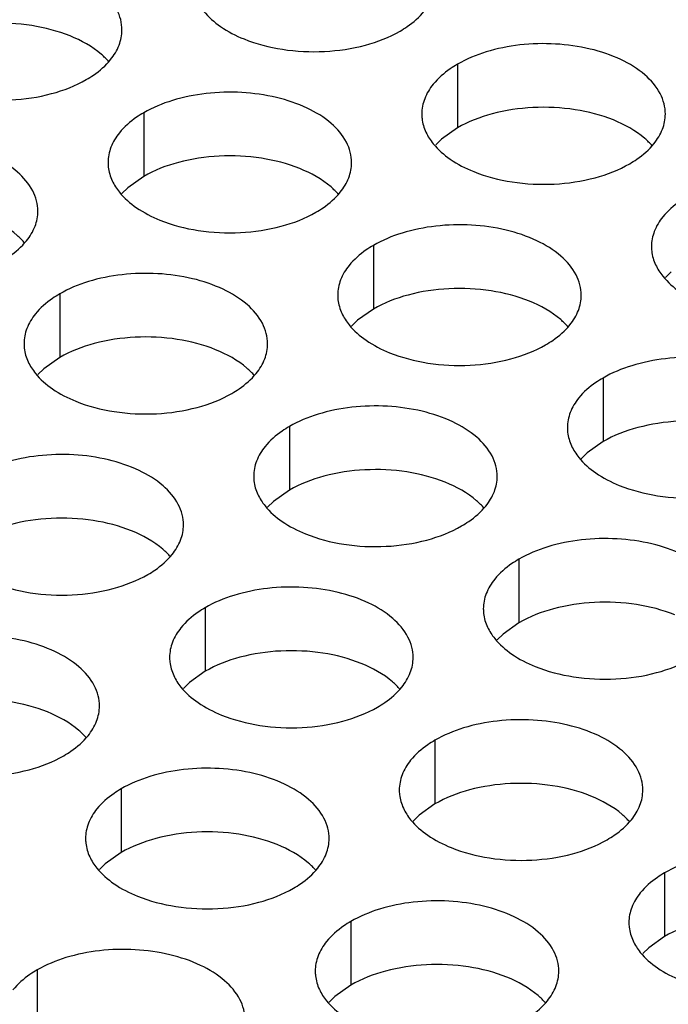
# Model space of a CAD drawing. Header units: inches. Extents: x 0 to 34, y 0 to 22.
# Tile 45 of 155: x 16.496 to 16.629, y 19.125 to 19.327. Entities that reach past the tile are written whole.
import ezdxf

# ---------------------------------------------------------------- set-up
doc = ezdxf.new("R2010")
doc.units = ezdxf.units.IN
doc.header["$LTSCALE"] = 1.87
doc.header["$MEASUREMENT"] = 0
doc.layers.add('02___PRT_ALL_AXES', color=7, linetype='CONTINUOUS')

msp = doc.modelspace()

# ---------------------------------------------------------------- linework, layer by layer
at = {"layer": '02___PRT_ALL_AXES', "color": 7, "linetype": 'CONTINUOUS'}
for p, q in [((16.58577, 19.31755), (16.58577, 19.30449)), ((16.52137, 19.30759), (16.52137, 19.29453)), ((16.58577, 19.30449), (16.58251, 19.30217)), ((16.58251, 19.30217), (16.5813, 19.30098)), ((16.52137, 19.29453), (16.51812, 19.29221)), ((16.51812, 19.29221), (16.51691, 19.29102)), ((16.56851, 19.28037), (16.56851, 19.26731)), ((16.62965, 19.27495), (16.62844, 19.27376)), ((16.50412, 19.27041), (16.50412, 19.25735)), ((16.56851, 19.26731), (16.56526, 19.26499)), ((16.56526, 19.26499), (16.56405, 19.2638)), ((16.50412, 19.25735), (16.50086, 19.25503)), ((16.50086, 19.25503), (16.49965, 19.25384)), ((16.61565, 19.25315), (16.61565, 19.24009)), ((16.55126, 19.24319), (16.55126, 19.23013)), ((16.61565, 19.24009), (16.6124, 19.23777)), ((16.6124, 19.23777), (16.61119, 19.23658)), ((16.55126, 19.23013), (16.548, 19.22781)), ((16.548, 19.22781), (16.54679, 19.22662)), ((16.5984, 19.21597), (16.5984, 19.20291)), ((16.534, 19.20601), (16.534, 19.19295)), ((16.5984, 19.20291), (16.59514, 19.20059)), ((16.59514, 19.20059), (16.59393, 19.1994)), ((16.534, 19.19295), (16.53075, 19.19063)), ((16.53075, 19.19063), (16.52954, 19.18944)), ((16.58114, 19.17879), (16.58114, 19.16573)), ((16.51675, 19.16883), (16.51675, 19.15577)), ((16.58114, 19.16573), (16.57789, 19.16341)), ((16.57789, 19.16341), (16.57668, 19.16222)), ((16.51675, 19.15577), (16.51349, 19.15345)), ((16.51349, 19.15345), (16.51228, 19.15226)), ((16.62828, 19.15157), (16.62828, 19.13851)), ((16.56389, 19.14161), (16.56389, 19.12855)), ((16.62828, 19.13851), (16.62503, 19.13619)), ((16.62503, 19.13619), (16.62382, 19.135)), ((16.49949, 19.13165), (16.49949, 19.11858)), ((16.56389, 19.12855), (16.56063, 19.12623)), ((16.56063, 19.12623), (16.55942, 19.12504))]:
    msp.add_line(p, q, dxfattribs=at)
at = {"layer": '02___PRT_ALL_AXES', "color": 3, "linetype": 'CONTINUOUS'}
for points, knots in [([(16.51691, 19.32459), (16.51691, 19.3253), (16.51672, 19.32676), (16.51557, 19.32967), (16.51265, 19.33304), (16.50762, 19.33608), (16.50136, 19.33818), (16.49433, 19.33917), (16.4871, 19.33897), (16.48027, 19.33761), (16.47608, 19.33588), (16.47423, 19.33481)], [0, 0, 0, 0, 0.042883, 0.087524, 0.186914, 0.304219, 0.43794, 0.582356, 0.729558, 0.871282, 1, 1, 1, 1]), ([(16.53216, 19.33083), (16.53255, 19.32998), (16.53393, 19.32785), (16.53724, 19.32498), (16.54028, 19.32342), (16.54196, 19.32274)], [0, 0, 0, 0, 0.215502, 0.580331, 1, 1, 1, 1]), ([(16.57398, 19.32436), (16.57448, 19.32465), (16.57631, 19.32579), (16.57797, 19.32724), (16.57896, 19.32846)], [0, 0, 0, 0, 0.268123, 1, 1, 1, 1]), ([(16.51457, 19.3185), (16.51529, 19.31939), (16.51646, 19.32131), (16.51691, 19.32353), (16.51691, 19.32459)], [0, 0, 0, 0, 0.520681, 1, 1, 1, 1]), ([(16.54196, 19.32274), (16.54448, 19.32172), (16.54997, 19.32031), (16.55844, 19.3199), (16.56667, 19.32112), (16.57177, 19.32308), (16.57398, 19.32436)], [0, 0, 0, 0, 0.247189, 0.509885, 0.767301, 1, 1, 1, 1]), ([(16.62844, 19.30734), (16.62844, 19.30805), (16.62826, 19.30951), (16.6271, 19.31242), (16.62418, 19.31578), (16.61916, 19.31883), (16.61289, 19.32093), (16.60587, 19.32191), (16.59864, 19.32172), (16.59181, 19.32035), (16.58762, 19.31862), (16.58577, 19.31755)], [0, 0, 0, 0, 0.042883, 0.087524, 0.186914, 0.304219, 0.43794, 0.582356, 0.729558, 0.871282, 1, 1, 1, 1]), ([(16.50959, 19.31439), (16.51009, 19.31468), (16.51191, 19.31583), (16.51357, 19.31727), (16.51457, 19.3185)], [0, 0, 0, 0, 0.268123, 1, 1, 1, 1]), ([(16.58577, 19.31755), (16.58527, 19.31726), (16.58344, 19.31612), (16.58178, 19.31467), (16.58079, 19.31345)], [0, 0, 0, 0, 0.268123, 1, 1, 1, 1]), ([(16.47757, 19.31278), (16.48009, 19.31176), (16.48557, 19.31035), (16.49404, 19.30994), (16.50228, 19.31116), (16.50737, 19.31312), (16.50959, 19.31439)], [0, 0, 0, 0, 0.247189, 0.509885, 0.767301, 1, 1, 1, 1]), ([(16.58079, 19.31345), (16.58006, 19.31255), (16.57889, 19.31064), (16.57845, 19.30841), (16.57845, 19.30736)], [0, 0, 0, 0, 0.520681, 1, 1, 1, 1]), ([(16.56405, 19.29737), (16.56405, 19.29809), (16.56386, 19.29954), (16.56271, 19.30246), (16.55979, 19.30582), (16.55477, 19.30887), (16.5485, 19.31097), (16.54147, 19.31195), (16.53424, 19.31176), (16.52741, 19.31039), (16.52322, 19.30866), (16.52137, 19.30759)], [0, 0, 0, 0, 0.042883, 0.087524, 0.186914, 0.304219, 0.43794, 0.582356, 0.729558, 0.871282, 1, 1, 1, 1]), ([(16.52137, 19.30759), (16.52087, 19.3073), (16.51904, 19.30615), (16.51738, 19.30471), (16.51639, 19.30348)], [0, 0, 0, 0, 0.268123, 1, 1, 1, 1]), ([(16.57845, 19.30736), (16.57845, 19.30704), (16.57852, 19.30575), (16.57889, 19.30449), (16.5793, 19.30361)], [0, 0, 0, 0, 0.245663, 1, 1, 1, 1]), ([(16.6261, 19.30125), (16.62682, 19.30214), (16.628, 19.30406), (16.62844, 19.30628), (16.62844, 19.30734)], [0, 0, 0, 0, 0.520681, 1, 1, 1, 1]), ([(16.51639, 19.30348), (16.51567, 19.30259), (16.51449, 19.30067), (16.51405, 19.29845), (16.51405, 19.29739)], [0, 0, 0, 0, 0.520681, 1, 1, 1, 1]), ([(16.5793, 19.30361), (16.57969, 19.30276), (16.58107, 19.30063), (16.58438, 19.29776), (16.58742, 19.2962), (16.58911, 19.29552)], [0, 0, 0, 0, 0.215502, 0.580331, 1, 1, 1, 1]), ([(16.49965, 19.28741), (16.49965, 19.28812), (16.49947, 19.28958), (16.49831, 19.29249), (16.49539, 19.29585), (16.49037, 19.2989), (16.4841, 19.301), (16.47708, 19.30199), (16.46985, 19.30179), (16.46302, 19.30042), (16.45883, 19.2987), (16.45698, 19.29763)], [0, 0, 0, 0, 0.042883, 0.087524, 0.186914, 0.304219, 0.43794, 0.582356, 0.729558, 0.871282, 1, 1, 1, 1]), ([(16.62112, 19.29714), (16.62162, 19.29743), (16.62345, 19.29858), (16.62511, 19.30002), (16.6261, 19.30125)], [0, 0, 0, 0, 0.268123, 1, 1, 1, 1]), ([(16.51405, 19.29739), (16.51405, 19.29708), (16.51412, 19.29579), (16.51449, 19.29453), (16.5149, 19.29365)], [0, 0, 0, 0, 0.245663, 1, 1, 1, 1]), ([(16.56171, 19.29128), (16.56243, 19.29218), (16.56361, 19.29409), (16.56405, 19.29632), (16.56405, 19.29737)], [0, 0, 0, 0, 0.520681, 1, 1, 1, 1]), ([(16.58911, 19.29552), (16.59162, 19.2945), (16.59711, 19.29309), (16.60558, 19.29268), (16.61381, 19.2939), (16.61891, 19.29586), (16.62112, 19.29714)], [0, 0, 0, 0, 0.247189, 0.509885, 0.767301, 1, 1, 1, 1]), ([(16.5149, 19.29365), (16.51529, 19.2928), (16.51667, 19.29067), (16.51998, 19.2878), (16.52303, 19.28624), (16.52471, 19.28556)], [0, 0, 0, 0, 0.215502, 0.580331, 1, 1, 1, 1]), ([(16.55673, 19.28718), (16.55723, 19.28747), (16.55905, 19.28861), (16.56071, 19.29005), (16.56171, 19.29128)], [0, 0, 0, 0, 0.268123, 1, 1, 1, 1]), ([(16.63291, 19.29033), (16.63241, 19.29005), (16.63058, 19.2889), (16.62892, 19.28746), (16.62793, 19.28623)], [0, 0, 0, 0, 0.268123, 1, 1, 1, 1]), ([(16.49731, 19.28132), (16.49803, 19.28221), (16.49921, 19.28413), (16.49965, 19.28635), (16.49965, 19.28741)], [0, 0, 0, 0, 0.520681, 1, 1, 1, 1]), ([(16.52471, 19.28556), (16.52723, 19.28454), (16.53271, 19.28313), (16.54118, 19.28272), (16.54942, 19.28394), (16.55451, 19.2859), (16.55673, 19.28718)], [0, 0, 0, 0, 0.247189, 0.509885, 0.767301, 1, 1, 1, 1]), ([(16.62793, 19.28623), (16.6272, 19.28533), (16.62603, 19.28342), (16.62559, 19.2812), (16.62559, 19.28014)], [0, 0, 0, 0, 0.520681, 1, 1, 1, 1]), ([(16.61119, 19.27016), (16.61119, 19.27087), (16.611, 19.27233), (16.60985, 19.27524), (16.60693, 19.2786), (16.60191, 19.28165), (16.59564, 19.28375), (16.58861, 19.28473), (16.58139, 19.28454), (16.57455, 19.28317), (16.57036, 19.28144), (16.56851, 19.28037)], [0, 0, 0, 0, 0.042883, 0.087524, 0.186914, 0.304219, 0.43794, 0.582356, 0.729558, 0.871282, 1, 1, 1, 1]), ([(16.49233, 19.27721), (16.49283, 19.2775), (16.49466, 19.27865), (16.49632, 19.28009), (16.49731, 19.28132)], [0, 0, 0, 0, 0.268123, 1, 1, 1, 1]), ([(16.56851, 19.28037), (16.56801, 19.28008), (16.56619, 19.27893), (16.56453, 19.27749), (16.56353, 19.27627)], [0, 0, 0, 0, 0.268123, 1, 1, 1, 1]), ([(16.62559, 19.28014), (16.62559, 19.27982), (16.62566, 19.27854), (16.62603, 19.27727), (16.62644, 19.27639)], [0, 0, 0, 0, 0.245663, 1, 1, 1, 1]), ([(16.56353, 19.27627), (16.56281, 19.27537), (16.56163, 19.27346), (16.56119, 19.27123), (16.56119, 19.27017)], [0, 0, 0, 0, 0.520681, 1, 1, 1, 1]), ([(16.62644, 19.27639), (16.62683, 19.27555), (16.62821, 19.27341), (16.63152, 19.27054), (16.63456, 19.26898), (16.63625, 19.2683)], [0, 0, 0, 0, 0.215502, 0.580331, 1, 1, 1, 1]), ([(16.54679, 19.26019), (16.54679, 19.2609), (16.54661, 19.26236), (16.54545, 19.26527), (16.54253, 19.26864), (16.53751, 19.27169), (16.53124, 19.27379), (16.52422, 19.27477), (16.51699, 19.27457), (16.51016, 19.27321), (16.50597, 19.27148), (16.50412, 19.27041)], [0, 0, 0, 0, 0.042883, 0.087524, 0.186914, 0.304219, 0.43794, 0.582356, 0.729558, 0.871282, 1, 1, 1, 1]), ([(16.50412, 19.27041), (16.50362, 19.27012), (16.50179, 19.26897), (16.50013, 19.26753), (16.49914, 19.2663)], [0, 0, 0, 0, 0.268123, 1, 1, 1, 1]), ([(16.56119, 19.27017), (16.56119, 19.26986), (16.56126, 19.26857), (16.56163, 19.26731), (16.56204, 19.26643)], [0, 0, 0, 0, 0.245663, 1, 1, 1, 1]), ([(16.60885, 19.26406), (16.60957, 19.26496), (16.61075, 19.26687), (16.61119, 19.2691), (16.61119, 19.27016)], [0, 0, 0, 0, 0.520681, 1, 1, 1, 1]), ([(16.49914, 19.2663), (16.49841, 19.26541), (16.49724, 19.26349), (16.4968, 19.26127), (16.4968, 19.26021)], [0, 0, 0, 0, 0.520681, 1, 1, 1, 1]), ([(16.56204, 19.26643), (16.56243, 19.26558), (16.56381, 19.26345), (16.56712, 19.26058), (16.57017, 19.25902), (16.57185, 19.25834)], [0, 0, 0, 0, 0.215502, 0.580331, 1, 1, 1, 1]), ([(16.60387, 19.25996), (16.60437, 19.26025), (16.60619, 19.26139), (16.60785, 19.26284), (16.60885, 19.26406)], [0, 0, 0, 0, 0.268123, 1, 1, 1, 1]), ([(16.4968, 19.26021), (16.4968, 19.2599), (16.49687, 19.25861), (16.49724, 19.25735), (16.49765, 19.25647)], [0, 0, 0, 0, 0.245663, 1, 1, 1, 1]), ([(16.54445, 19.2541), (16.54518, 19.255), (16.54635, 19.25691), (16.54679, 19.25913), (16.54679, 19.26019)], [0, 0, 0, 0, 0.520681, 1, 1, 1, 1]), ([(16.57185, 19.25834), (16.57437, 19.25732), (16.57985, 19.25591), (16.58832, 19.2555), (16.59656, 19.25672), (16.60165, 19.25868), (16.60387, 19.25996)], [0, 0, 0, 0, 0.247189, 0.509885, 0.767301, 1, 1, 1, 1]), ([(16.49765, 19.25647), (16.49804, 19.25562), (16.49942, 19.25349), (16.50273, 19.25062), (16.50577, 19.24906), (16.50746, 19.24838)], [0, 0, 0, 0, 0.215502, 0.580331, 1, 1, 1, 1]), ([(16.65833, 19.24294), (16.65833, 19.24365), (16.65814, 19.24511), (16.65699, 19.24802), (16.65407, 19.25138), (16.64905, 19.25443), (16.64278, 19.25653), (16.63575, 19.25752), (16.62853, 19.25732), (16.6217, 19.25595), (16.6175, 19.25422), (16.61565, 19.25315)], [0, 0, 0, 0, 0.042883, 0.087524, 0.186914, 0.304219, 0.43794, 0.582356, 0.729558, 0.871282, 1, 1, 1, 1]), ([(16.53947, 19.25), (16.53997, 19.25028), (16.5418, 19.25143), (16.54346, 19.25287), (16.54445, 19.2541)], [0, 0, 0, 0, 0.268123, 1, 1, 1, 1]), ([(16.61565, 19.25315), (16.61515, 19.25286), (16.61333, 19.25172), (16.61167, 19.25028), (16.61067, 19.24905)], [0, 0, 0, 0, 0.268123, 1, 1, 1, 1]), ([(16.50746, 19.24838), (16.50997, 19.24736), (16.51546, 19.24595), (16.52393, 19.24554), (16.53216, 19.24676), (16.53726, 19.24872), (16.53947, 19.25)], [0, 0, 0, 0, 0.247189, 0.509885, 0.767301, 1, 1, 1, 1]), ([(16.61067, 19.24905), (16.60995, 19.24815), (16.60877, 19.24624), (16.60833, 19.24401), (16.60833, 19.24296)], [0, 0, 0, 0, 0.520681, 1, 1, 1, 1]), ([(16.59393, 19.23297), (16.59393, 19.23369), (16.59375, 19.23515), (16.5926, 19.23806), (16.58967, 19.24142), (16.58465, 19.24447), (16.57838, 19.24657), (16.57136, 19.24755), (16.56413, 19.24736), (16.5573, 19.24599), (16.55311, 19.24426), (16.55126, 19.24319)], [0, 0, 0, 0, 0.042883, 0.087524, 0.186914, 0.304219, 0.43794, 0.582356, 0.729558, 0.871282, 1, 1, 1, 1]), ([(16.55126, 19.24319), (16.55076, 19.2429), (16.54893, 19.24175), (16.54727, 19.24031), (16.54628, 19.23908)], [0, 0, 0, 0, 0.268123, 1, 1, 1, 1]), ([(16.60833, 19.24296), (16.60833, 19.24264), (16.6084, 19.24135), (16.60877, 19.24009), (16.60918, 19.23921)], [0, 0, 0, 0, 0.245663, 1, 1, 1, 1]), ([(16.54628, 19.23908), (16.54555, 19.23819), (16.54438, 19.23627), (16.54394, 19.23405), (16.54394, 19.23299)], [0, 0, 0, 0, 0.520681, 1, 1, 1, 1]), ([(16.60918, 19.23921), (16.60957, 19.23837), (16.61095, 19.23623), (16.61426, 19.23336), (16.61731, 19.2318), (16.61899, 19.23112)], [0, 0, 0, 0, 0.215502, 0.580331, 1, 1, 1, 1]), ([(16.52954, 19.22301), (16.52954, 19.22372), (16.52935, 19.22518), (16.5282, 19.22809), (16.52528, 19.23146), (16.52026, 19.2345), (16.51399, 19.2366), (16.50696, 19.23759), (16.49974, 19.23739), (16.49291, 19.23603), (16.48871, 19.2343), (16.48686, 19.23323)], [0, 0, 0, 0, 0.042883, 0.087524, 0.186914, 0.304219, 0.43794, 0.582356, 0.729558, 0.871282, 1, 1, 1, 1]), ([(16.54394, 19.23299), (16.54394, 19.23268), (16.54401, 19.23139), (16.54438, 19.23013), (16.54479, 19.22925)], [0, 0, 0, 0, 0.245663, 1, 1, 1, 1]), ([(16.59159, 19.22688), (16.59232, 19.22778), (16.59349, 19.22969), (16.59393, 19.23192), (16.59393, 19.23297)], [0, 0, 0, 0, 0.520681, 1, 1, 1, 1]), ([(16.61899, 19.23112), (16.62151, 19.2301), (16.62699, 19.22869), (16.63546, 19.22828), (16.6437, 19.2295), (16.64879, 19.23146), (16.65101, 19.23274)], [0, 0, 0, 0, 0.247189, 0.509885, 0.767301, 1, 1, 1, 1]), ([(16.54479, 19.22925), (16.54518, 19.2284), (16.54656, 19.22627), (16.54987, 19.2234), (16.55291, 19.22184), (16.5546, 19.22116)], [0, 0, 0, 0, 0.215502, 0.580331, 1, 1, 1, 1]), ([(16.58661, 19.22278), (16.58711, 19.22307), (16.58894, 19.22421), (16.5906, 19.22566), (16.59159, 19.22688)], [0, 0, 0, 0, 0.268123, 1, 1, 1, 1]), ([(16.5272, 19.21692), (16.52792, 19.21781), (16.5291, 19.21973), (16.52954, 19.22195), (16.52954, 19.22301)], [0, 0, 0, 0, 0.520681, 1, 1, 1, 1]), ([(16.5546, 19.22116), (16.55711, 19.22014), (16.5626, 19.21873), (16.57107, 19.21832), (16.5793, 19.21954), (16.5844, 19.2215), (16.58661, 19.22278)], [0, 0, 0, 0, 0.247189, 0.509885, 0.767301, 1, 1, 1, 1]), ([(16.64107, 19.20576), (16.64108, 19.20647), (16.64089, 19.20793), (16.63974, 19.21084), (16.63681, 19.2142), (16.63179, 19.21725), (16.62552, 19.21935), (16.6185, 19.22033), (16.61127, 19.22014), (16.60444, 19.21877), (16.60025, 19.21704), (16.5984, 19.21597)], [0, 0, 0, 0, 0.042883, 0.087524, 0.186914, 0.304219, 0.43794, 0.582356, 0.729558, 0.871282, 1, 1, 1, 1]), ([(16.52222, 19.21281), (16.52272, 19.2131), (16.52454, 19.21425), (16.5262, 19.21569), (16.5272, 19.21692)], [0, 0, 0, 0, 0.268123, 1, 1, 1, 1]), ([(16.5984, 19.21597), (16.5979, 19.21568), (16.59607, 19.21454), (16.59441, 19.21309), (16.59342, 19.21187)], [0, 0, 0, 0, 0.268123, 1, 1, 1, 1]), ([(16.4902, 19.2112), (16.49272, 19.21018), (16.4982, 19.20877), (16.50667, 19.20836), (16.51491, 19.20958), (16.52, 19.21154), (16.52222, 19.21281)], [0, 0, 0, 0, 0.247189, 0.509885, 0.767301, 1, 1, 1, 1]), ([(16.59342, 19.21187), (16.5927, 19.21097), (16.59152, 19.20906), (16.59108, 19.20683), (16.59108, 19.20578)], [0, 0, 0, 0, 0.520681, 1, 1, 1, 1]), ([(16.57668, 19.19579), (16.57668, 19.19651), (16.57649, 19.19796), (16.57534, 19.20088), (16.57242, 19.20424), (16.5674, 19.20729), (16.56113, 19.20939), (16.5541, 19.21037), (16.54688, 19.21018), (16.54005, 19.20881), (16.53585, 19.20708), (16.534, 19.20601)], [0, 0, 0, 0, 0.042883, 0.087524, 0.186914, 0.304219, 0.43794, 0.582356, 0.729558, 0.871282, 1, 1, 1, 1]), ([(16.534, 19.20601), (16.5335, 19.20572), (16.53168, 19.20457), (16.53002, 19.20313), (16.52902, 19.2019)], [0, 0, 0, 0, 0.268123, 1, 1, 1, 1]), ([(16.59108, 19.20578), (16.59108, 19.20546), (16.59115, 19.20417), (16.59152, 19.20291), (16.59193, 19.20203)], [0, 0, 0, 0, 0.245663, 1, 1, 1, 1]), ([(16.52902, 19.2019), (16.5283, 19.20101), (16.52712, 19.19909), (16.52668, 19.19687), (16.52668, 19.19581)], [0, 0, 0, 0, 0.520681, 1, 1, 1, 1]), ([(16.59193, 19.20203), (16.59232, 19.20118), (16.5937, 19.19905), (16.59701, 19.19618), (16.60005, 19.19462), (16.60174, 19.19394)], [0, 0, 0, 0, 0.215502, 0.580331, 1, 1, 1, 1]), ([(16.51228, 19.18583), (16.51229, 19.18654), (16.5121, 19.188), (16.51095, 19.19091), (16.50802, 19.19427), (16.503, 19.19732), (16.49673, 19.19942), (16.48971, 19.20041), (16.48248, 19.20021), (16.47565, 19.19884), (16.47146, 19.19712), (16.46961, 19.19605)], [0, 0, 0, 0, 0.042883, 0.087524, 0.186914, 0.304219, 0.43794, 0.582356, 0.729558, 0.871282, 1, 1, 1, 1]), ([(16.52668, 19.19581), (16.52668, 19.1955), (16.52675, 19.19421), (16.52712, 19.19295), (16.52753, 19.19207)], [0, 0, 0, 0, 0.245663, 1, 1, 1, 1]), ([(16.57434, 19.1897), (16.57506, 19.1906), (16.57624, 19.19251), (16.57668, 19.19474), (16.57668, 19.19579)], [0, 0, 0, 0, 0.520681, 1, 1, 1, 1]), ([(16.60174, 19.19394), (16.60425, 19.19292), (16.60974, 19.19151), (16.61821, 19.1911), (16.62644, 19.19232), (16.63154, 19.19428), (16.63375, 19.19556)], [0, 0, 0, 0, 0.247189, 0.509885, 0.767301, 1, 1, 1, 1]), ([(16.52753, 19.19207), (16.52792, 19.19122), (16.5293, 19.18909), (16.53261, 19.18622), (16.53566, 19.18466), (16.53734, 19.18398)], [0, 0, 0, 0, 0.215502, 0.580331, 1, 1, 1, 1]), ([(16.56936, 19.1856), (16.56986, 19.18589), (16.57169, 19.18703), (16.57335, 19.18847), (16.57434, 19.1897)], [0, 0, 0, 0, 0.268123, 1, 1, 1, 1]), ([(16.50994, 19.17974), (16.51067, 19.18063), (16.51184, 19.18255), (16.51228, 19.18477), (16.51228, 19.18583)], [0, 0, 0, 0, 0.520681, 1, 1, 1, 1]), ([(16.53734, 19.18398), (16.53986, 19.18296), (16.54534, 19.18155), (16.55382, 19.18114), (16.56205, 19.18236), (16.56714, 19.18432), (16.56936, 19.1856)], [0, 0, 0, 0, 0.247189, 0.509885, 0.767301, 1, 1, 1, 1]), ([(16.62382, 19.16858), (16.62382, 19.16929), (16.62363, 19.17075), (16.62248, 19.17366), (16.61956, 19.17702), (16.61454, 19.18007), (16.60827, 19.18217), (16.60124, 19.18315), (16.59402, 19.18296), (16.58719, 19.18159), (16.58299, 19.17986), (16.58114, 19.17879)], [0, 0, 0, 0, 0.042883, 0.087524, 0.186914, 0.304219, 0.43794, 0.582356, 0.729558, 0.871282, 1, 1, 1, 1]), ([(16.50496, 19.17563), (16.50546, 19.17592), (16.50729, 19.17707), (16.50895, 19.17851), (16.50994, 19.17974)], [0, 0, 0, 0, 0.268123, 1, 1, 1, 1]), ([(16.58114, 19.17879), (16.58064, 19.1785), (16.57882, 19.17735), (16.57716, 19.17591), (16.57616, 19.17469)], [0, 0, 0, 0, 0.268123, 1, 1, 1, 1]), ([(16.47295, 19.17402), (16.47546, 19.173), (16.48095, 19.17159), (16.48942, 19.17118), (16.49765, 19.1724), (16.50275, 19.17435), (16.50496, 19.17563)], [0, 0, 0, 0, 0.247189, 0.509885, 0.767301, 1, 1, 1, 1]), ([(16.55943, 19.15861), (16.55943, 19.15932), (16.55924, 19.16078), (16.55809, 19.16369), (16.55516, 19.16706), (16.55014, 19.17011), (16.54387, 19.17221), (16.53685, 19.17319), (16.52962, 19.17299), (16.52279, 19.17163), (16.5186, 19.1699), (16.51675, 19.16883)], [0, 0, 0, 0, 0.042883, 0.087524, 0.186914, 0.304219, 0.43794, 0.582356, 0.729558, 0.871282, 1, 1, 1, 1]), ([(16.57616, 19.17469), (16.57544, 19.17379), (16.57427, 19.17188), (16.57382, 19.16965), (16.57382, 19.16859)], [0, 0, 0, 0, 0.520681, 1, 1, 1, 1]), ([(16.51675, 19.16883), (16.51625, 19.16854), (16.51442, 19.16739), (16.51276, 19.16595), (16.51177, 19.16472)], [0, 0, 0, 0, 0.268123, 1, 1, 1, 1]), ([(16.57382, 19.16859), (16.57382, 19.16828), (16.57389, 19.16699), (16.57426, 19.16573), (16.57467, 19.16485)], [0, 0, 0, 0, 0.245663, 1, 1, 1, 1]), ([(16.62148, 19.16248), (16.6222, 19.16338), (16.62338, 19.16529), (16.62382, 19.16752), (16.62382, 19.16858)], [0, 0, 0, 0, 0.520681, 1, 1, 1, 1]), ([(16.57467, 19.16485), (16.57507, 19.164), (16.57644, 19.16187), (16.57976, 19.159), (16.5828, 19.15744), (16.58448, 19.15676)], [0, 0, 0, 0, 0.215502, 0.580331, 1, 1, 1, 1]), ([(16.51177, 19.16472), (16.51105, 19.16383), (16.50987, 19.16191), (16.50943, 19.15969), (16.50943, 19.15863)], [0, 0, 0, 0, 0.520681, 1, 1, 1, 1]), ([(16.6165, 19.15838), (16.617, 19.15867), (16.61883, 19.15981), (16.62049, 19.16126), (16.62148, 19.16248)], [0, 0, 0, 0, 0.268123, 1, 1, 1, 1]), ([(16.50943, 19.15863), (16.50943, 19.15832), (16.5095, 19.15703), (16.50987, 19.15577), (16.51028, 19.15489)], [0, 0, 0, 0, 0.245663, 1, 1, 1, 1]), ([(16.55708, 19.15252), (16.55781, 19.15342), (16.55898, 19.15533), (16.55942, 19.15755), (16.55943, 19.15861)], [0, 0, 0, 0, 0.520681, 1, 1, 1, 1]), ([(16.58448, 19.15676), (16.587, 19.15574), (16.59248, 19.15433), (16.60096, 19.15392), (16.60919, 19.15514), (16.61428, 19.1571), (16.6165, 19.15838)], [0, 0, 0, 0, 0.247189, 0.509885, 0.767301, 1, 1, 1, 1]), ([(16.51028, 19.15489), (16.51067, 19.15404), (16.51205, 19.15191), (16.51536, 19.14904), (16.5184, 19.14748), (16.52009, 19.1468)], [0, 0, 0, 0, 0.215502, 0.580331, 1, 1, 1, 1]), ([(16.67096, 19.14136), (16.67096, 19.14207), (16.67077, 19.14353), (16.66962, 19.14644), (16.6667, 19.1498), (16.66168, 19.15285), (16.65541, 19.15495), (16.64838, 19.15594), (16.64116, 19.15574), (16.63433, 19.15437), (16.63013, 19.15264), (16.62828, 19.15157)], [0, 0, 0, 0, 0.042883, 0.087524, 0.186914, 0.304219, 0.43794, 0.582356, 0.729558, 0.871282, 1, 1, 1, 1]), ([(16.5521, 19.14842), (16.5526, 19.1487), (16.55443, 19.14985), (16.55609, 19.15129), (16.55708, 19.15252)], [0, 0, 0, 0, 0.268123, 1, 1, 1, 1]), ([(16.62828, 19.15157), (16.62778, 19.15128), (16.62596, 19.15014), (16.6243, 19.14869), (16.6233, 19.14747)], [0, 0, 0, 0, 0.268123, 1, 1, 1, 1]), ([(16.52009, 19.1468), (16.52261, 19.14578), (16.52809, 19.14437), (16.53656, 19.14396), (16.54479, 19.14518), (16.54989, 19.14714), (16.5521, 19.14842)], [0, 0, 0, 0, 0.247189, 0.509885, 0.767301, 1, 1, 1, 1]), ([(16.6233, 19.14747), (16.62258, 19.14657), (16.62141, 19.14466), (16.62096, 19.14243), (16.62096, 19.14138)], [0, 0, 0, 0, 0.520681, 1, 1, 1, 1]), ([(16.60657, 19.13139), (16.60657, 19.13211), (16.60638, 19.13357), (16.60523, 19.13648), (16.6023, 19.13984), (16.59728, 19.14289), (16.59101, 19.14499), (16.58399, 19.14597), (16.57676, 19.14578), (16.56993, 19.14441), (16.56574, 19.14268), (16.56389, 19.14161)], [0, 0, 0, 0, 0.042883, 0.087524, 0.186914, 0.304219, 0.43794, 0.582356, 0.729558, 0.871282, 1, 1, 1, 1]), ([(16.56389, 19.14161), (16.56339, 19.14132), (16.56156, 19.14017), (16.5599, 19.13873), (16.55891, 19.1375)], [0, 0, 0, 0, 0.268123, 1, 1, 1, 1]), ([(16.62096, 19.14138), (16.62096, 19.14106), (16.62103, 19.13977), (16.62141, 19.13851), (16.62181, 19.13763)], [0, 0, 0, 0, 0.245663, 1, 1, 1, 1]), ([(16.55891, 19.1375), (16.55819, 19.13661), (16.55701, 19.13469), (16.55657, 19.13247), (16.55657, 19.13141)], [0, 0, 0, 0, 0.520681, 1, 1, 1, 1]), ([(16.62181, 19.13763), (16.62221, 19.13679), (16.62358, 19.13465), (16.6269, 19.13178), (16.62994, 19.13022), (16.63162, 19.12954)], [0, 0, 0, 0, 0.215502, 0.580331, 1, 1, 1, 1]), ([(16.54217, 19.12143), (16.54217, 19.12214), (16.54198, 19.1236), (16.54083, 19.12651), (16.53791, 19.12987), (16.53289, 19.13292), (16.52662, 19.13502), (16.51959, 19.13601), (16.51237, 19.13581), (16.50554, 19.13445), (16.50134, 19.13272), (16.49949, 19.13165)], [0, 0, 0, 0, 0.042883, 0.087524, 0.186914, 0.304219, 0.43794, 0.582356, 0.729558, 0.871282, 1, 1, 1, 1]), ([(16.49949, 19.13165), (16.49899, 19.13136), (16.49717, 19.13021), (16.49551, 19.12877), (16.49451, 19.12754)], [0, 0, 0, 0, 0.268123, 1, 1, 1, 1]), ([(16.55657, 19.13141), (16.55657, 19.1311), (16.55664, 19.12981), (16.55701, 19.12855), (16.55742, 19.12767)], [0, 0, 0, 0, 0.245663, 1, 1, 1, 1]), ([(16.60422, 19.1253), (16.60495, 19.1262), (16.60612, 19.12811), (16.60657, 19.13034), (16.60657, 19.13139)], [0, 0, 0, 0, 0.520681, 1, 1, 1, 1]), ([(16.55742, 19.12767), (16.55781, 19.12682), (16.55919, 19.12469), (16.5625, 19.12182), (16.56554, 19.12026), (16.56723, 19.11958)], [0, 0, 0, 0, 0.215502, 0.580331, 1, 1, 1, 1]), ([(16.59924, 19.1212), (16.59975, 19.12149), (16.60157, 19.12263), (16.60323, 19.12408), (16.60422, 19.1253)], [0, 0, 0, 0, 0.268123, 1, 1, 1, 1])]:
    msp.add_open_spline(points, degree=3, knots=knots, dxfattribs=at)
at = {"layer": '02___PRT_ALL_AXES', "color": 7, "linetype": 'CONTINUOUS'}
for points, knots in [([(16.50625, 19.32336), (16.50373, 19.32438), (16.49825, 19.32579), (16.48977, 19.3262), (16.48154, 19.32498), (16.47645, 19.32302), (16.47423, 19.32174)], [0, 0, 0, 0, 0.247189, 0.509885, 0.767301, 1, 1, 1, 1]), ([(16.51422, 19.31804), (16.51375, 19.31859), (16.51144, 19.32084), (16.50855, 19.32243), (16.50625, 19.32336)], [0, 0, 0, 0, 0.226307, 1, 1, 1, 1]), ([(16.61778, 19.30611), (16.61527, 19.30712), (16.60978, 19.30854), (16.60131, 19.30894), (16.59308, 19.30773), (16.58798, 19.30577), (16.58577, 19.30449)], [0, 0, 0, 0, 0.247189, 0.509885, 0.767301, 1, 1, 1, 1]), ([(16.62576, 19.30079), (16.62528, 19.30134), (16.62298, 19.30359), (16.62009, 19.30517), (16.61778, 19.30611)], [0, 0, 0, 0, 0.226307, 1, 1, 1, 1]), ([(16.55339, 19.29614), (16.55087, 19.29716), (16.54539, 19.29857), (16.53691, 19.29898), (16.52868, 19.29776), (16.52359, 19.29581), (16.52137, 19.29453)], [0, 0, 0, 0, 0.247189, 0.509885, 0.767301, 1, 1, 1, 1]), ([(16.56136, 19.29083), (16.56089, 19.29137), (16.55858, 19.29363), (16.55569, 19.29521), (16.55339, 19.29614)], [0, 0, 0, 0, 0.226307, 1, 1, 1, 1]), ([(16.49697, 19.28086), (16.49649, 19.28141), (16.49419, 19.28366), (16.4913, 19.28525), (16.48899, 19.28618)], [0, 0, 0, 0, 0.226307, 1, 1, 1, 1]), ([(16.60053, 19.26893), (16.59801, 19.26994), (16.59253, 19.27135), (16.58406, 19.27176), (16.57582, 19.27054), (16.57073, 19.26859), (16.56851, 19.26731)], [0, 0, 0, 0, 0.247189, 0.509885, 0.767301, 1, 1, 1, 1]), ([(16.60851, 19.26361), (16.60803, 19.26415), (16.60572, 19.26641), (16.60283, 19.26799), (16.60053, 19.26893)], [0, 0, 0, 0, 0.226307, 1, 1, 1, 1]), ([(16.53613, 19.25896), (16.53362, 19.25998), (16.52813, 19.26139), (16.51966, 19.2618), (16.51143, 19.26058), (16.50633, 19.25862), (16.50412, 19.25735)], [0, 0, 0, 0, 0.247189, 0.509885, 0.767301, 1, 1, 1, 1]), ([(16.54411, 19.25365), (16.54363, 19.25419), (16.54133, 19.25645), (16.53844, 19.25803), (16.53613, 19.25896)], [0, 0, 0, 0, 0.226307, 1, 1, 1, 1]), ([(16.64767, 19.24171), (16.64515, 19.24273), (16.63967, 19.24414), (16.6312, 19.24455), (16.62296, 19.24333), (16.61787, 19.24137), (16.61565, 19.24009)], [0, 0, 0, 0, 0.247189, 0.509885, 0.767301, 1, 1, 1, 1]), ([(16.58327, 19.23174), (16.58076, 19.23276), (16.57527, 19.23417), (16.5668, 19.23458), (16.55857, 19.23336), (16.55347, 19.23141), (16.55126, 19.23013)], [0, 0, 0, 0, 0.247189, 0.509885, 0.767301, 1, 1, 1, 1]), ([(16.59125, 19.22643), (16.59077, 19.22697), (16.58847, 19.22923), (16.58558, 19.23081), (16.58327, 19.23174)], [0, 0, 0, 0, 0.226307, 1, 1, 1, 1]), ([(16.51888, 19.22178), (16.51636, 19.2228), (16.51088, 19.22421), (16.50241, 19.22462), (16.49417, 19.2234), (16.48908, 19.22144), (16.48686, 19.22016)], [0, 0, 0, 0, 0.247189, 0.509885, 0.767301, 1, 1, 1, 1]), ([(16.52686, 19.21646), (16.52638, 19.21701), (16.52407, 19.21926), (16.52118, 19.22085), (16.51888, 19.22178)], [0, 0, 0, 0, 0.226307, 1, 1, 1, 1]), ([(16.63042, 19.20453), (16.6279, 19.20554), (16.62241, 19.20696), (16.61394, 19.20736), (16.60571, 19.20615), (16.60061, 19.20419), (16.5984, 19.20291)], [0, 0, 0, 0, 0.247189, 0.509885, 0.767301, 1, 1, 1, 1]), ([(16.56602, 19.19456), (16.5635, 19.19558), (16.55802, 19.19699), (16.54955, 19.1974), (16.54131, 19.19618), (16.53622, 19.19423), (16.534, 19.19295)], [0, 0, 0, 0, 0.247189, 0.509885, 0.767301, 1, 1, 1, 1]), ([(16.574, 19.18925), (16.57352, 19.18979), (16.57121, 19.19205), (16.56832, 19.19363), (16.56602, 19.19456)], [0, 0, 0, 0, 0.226307, 1, 1, 1, 1]), ([(16.50163, 19.1846), (16.49911, 19.18562), (16.49362, 19.18703), (16.48515, 19.18744), (16.47692, 19.18622), (16.47182, 19.18426), (16.46961, 19.18298)], [0, 0, 0, 0, 0.247189, 0.509885, 0.767301, 1, 1, 1, 1]), ([(16.5096, 19.17928), (16.50912, 19.17983), (16.50682, 19.18208), (16.50393, 19.18367), (16.50163, 19.1846)], [0, 0, 0, 0, 0.226307, 1, 1, 1, 1]), ([(16.61316, 19.16735), (16.61064, 19.16836), (16.60516, 19.16977), (16.59669, 19.17018), (16.58845, 19.16896), (16.58336, 19.16701), (16.58114, 19.16573)], [0, 0, 0, 0, 0.247189, 0.509885, 0.767301, 1, 1, 1, 1]), ([(16.62114, 19.16203), (16.62066, 19.16257), (16.61835, 19.16483), (16.61546, 19.16641), (16.61316, 19.16735)], [0, 0, 0, 0, 0.226307, 1, 1, 1, 1]), ([(16.54877, 19.15738), (16.54625, 19.1584), (16.54076, 19.15981), (16.53229, 19.16022), (16.52406, 19.159), (16.51896, 19.15704), (16.51675, 19.15577)], [0, 0, 0, 0, 0.247189, 0.509885, 0.767301, 1, 1, 1, 1]), ([(16.55674, 19.15206), (16.55626, 19.15261), (16.55396, 19.15487), (16.55107, 19.15645), (16.54877, 19.15738)], [0, 0, 0, 0, 0.226307, 1, 1, 1, 1]), ([(16.6603, 19.14013), (16.65778, 19.14115), (16.6523, 19.14256), (16.64383, 19.14297), (16.63559, 19.14175), (16.6305, 19.13979), (16.62828, 19.13851)], [0, 0, 0, 0, 0.247189, 0.509885, 0.767301, 1, 1, 1, 1]), ([(16.59591, 19.13016), (16.59339, 19.13118), (16.58791, 19.13259), (16.57943, 19.133), (16.5712, 19.13178), (16.5661, 19.12983), (16.56389, 19.12855)], [0, 0, 0, 0, 0.247189, 0.509885, 0.767301, 1, 1, 1, 1]), ([(16.60388, 19.12485), (16.6034, 19.12539), (16.6011, 19.12765), (16.59821, 19.12923), (16.59591, 19.13016)], [0, 0, 0, 0, 0.226307, 1, 1, 1, 1])]:
    msp.add_open_spline(points, degree=3, knots=knots, dxfattribs=at)

doc.saveas('drawing.dxf')
